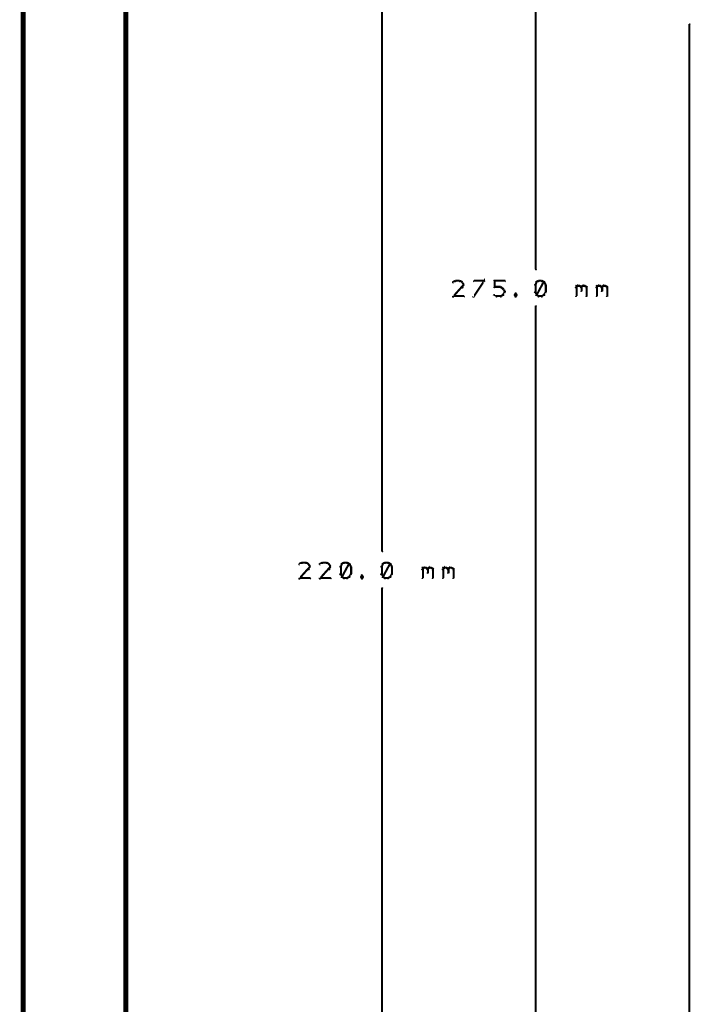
# Model space of a CAD drawing. Extents: x 178 to 725, y 26 to 878.
# Tile 89 of 93: x 652 to 718, y 585 to 681. Entities that reach past the tile are written whole.
import ezdxf

# ---------------------------------------------------------------- set-up
doc = ezdxf.new("R2010")
doc.units = 0
doc.layers.add('DIMENSIONS', color=2, linetype='CONTINUOUS')
doc.layers.add('DRAWING', color=4, linetype='CONTINUOUS')

msp = doc.modelspace()

# ---------------------------------------------------------------- linework, layer by layer
at = {"layer": 'DIMENSIONS', "color": 94}
for points in [[(702.6, 791.2, 0.1, 0.1, 1), (702.5, 791.2, 0, 0, 0), (702.5, 791.2, 0, 0, 0), (702.5, 791.2, 0.2, 0.2, 0), (702.5, 656.2, 0.2, 0.2, 0), (702.5, 656.2, 0, 0, 0), (702.5, 656.2, 0.1, 0.1, 0), (702.5, 656.2, 0.1, 0.1, 1), (702.6, 656.2, 0, 0, 0)], [(687.6, 736.2, 0.1, 0.1, 1), (687.5, 736.2, 0, 0, 0), (687.5, 736.2, 0, 0, 0), (687.5, 736.2, 0.2, 0.2, 0), (687.5, 628.7, 0.2, 0.2, 0), (687.5, 628.7, 0, 0, 0), (687.5, 628.7, 0.1, 0.1, 0), (687.5, 628.7, 0.1, 0.1, 1), (687.6, 628.7, 0, 0, 0)], [(717.5, 517.8, 0.1, 0.1, 1), (717.6, 517.8, 0, 0, 0), (717.5, 517.8, 0, 0, 0), (717.5, 517.8, 0.2, 0.2, 0), (717.5, 680.1, 0.2, 0.2, 0), (717.5, 680.1, 0, 0, 0), (717.5, 680.1, 0.1, 0.1, 0), (717.6, 680.1, 0.1, 0.1, 1), (717.5, 680.1, 0, 0, 0)], [(694.7, 655, 0.1, 0.1, 1), (694.7, 655.1, 0, 0, 0), (694.7, 655.1, 0, 0, 0), (694.7, 655.1, 0.2, 0.2, 0), (694.5, 655, 0.2, 0.2, 0), (694.5, 655, 0, 0, 0), (694.5, 655, 0.1, 0.1, 0), (694.4, 655, 0.1, 0.1, 1), (694.5, 654.9, 0, 0, 0)], [(695.1, 655, 0.1, 0.1, 1), (695.1, 655.1, 0, 0, 0), (695.1, 655.1, 0, 0, 0), (695.1, 655.1, 0.2, 0.2, 0), (694.7, 655.1, 0.2, 0.2, 0), (694.7, 655.1, 0, 0, 0), (694.7, 655.1, 0.1, 0.1, 0), (694.7, 655.1, 0.1, 0.1, 1), (694.7, 655, 0, 0, 0)], [(695.3, 654.9, 0.1, 0.1, 1), (695.3, 655, 0, 0, 0), (695.3, 655, 0, 0, 0), (695.3, 655, 0.2, 0.2, 0), (695.1, 655.1, 0.2, 0.2, 0), (695.1, 655.1, 0, 0, 0), (695.1, 655.1, 0.1, 0.1, 0), (695.1, 655.1, 0.1, 0.1, 1), (695.1, 655, 0, 0, 0)], [(696.4, 653.6, 0.1, 0.1, 1), (696.5, 653.5, 0, 0, 0), (696.5, 653.6, 0, 0, 0), (696.5, 653.6, 0.2, 0.2, 0), (697.5, 655.1, 0.2, 0.2, 0), (697.5, 655.1, 0, 0, 0), (697.5, 655.1, 0.1, 0.1, 0), (697.5, 655, 0.1, 0.1, 1), (697.4, 655.1, 0, 0, 0)], [(697.5, 655, 0.1, 0.1, 1), (697.5, 655.1, 0, 0, 0), (697.5, 655.1, 0, 0, 0), (697.5, 655.1, 0.2, 0.2, 0), (696.5, 655.1, 0.2, 0.2, 0), (696.5, 655.1, 0, 0, 0), (696.5, 655.1, 0.1, 0.1, 0), (696.5, 655.1, 0.1, 0.1, 1), (696.5, 655, 0, 0, 0)], [(698.4, 654.5, 0.1, 0.1, 1), (698.5, 654.5, 0, 0, 0), (698.5, 654.5, 0, 0, 0), (698.5, 654.5, 0.2, 0.2, 0), (698.5, 655.1, 0.2, 0.2, 0), (698.5, 655.1, 0, 0, 0), (698.5, 655.1, 0.1, 0.1, 0), (698.5, 655.1, 0.1, 0.1, 1), (698.4, 655.1, 0, 0, 0)], [(698.5, 655.1, 0.1, 0.1, 1), (698.5, 655, 0, 0, 0), (698.5, 655.1, 0, 0, 0), (698.5, 655.1, 0.2, 0.2, 0), (699.5, 655.1, 0.2, 0.2, 0), (699.5, 655.1, 0, 0, 0), (699.5, 655.1, 0.1, 0.1, 0), (699.5, 655, 0.1, 0.1, 1), (699.5, 655.1, 0, 0, 0)], [(702.8, 655, 0.1, 0.1, 1), (702.8, 655.1, 0, 0, 0), (702.8, 655.1, 0, 0, 0), (702.8, 655.1, 0.2, 0.2, 0), (702.6, 655, 0.2, 0.2, 0), (702.6, 655, 0, 0, 0), (702.6, 655, 0.1, 0.1, 0), (702.6, 655, 0.1, 0.1, 1), (702.6, 654.9, 0, 0, 0)], [(703.1, 655, 0.1, 0.1, 1), (703.1, 655.1, 0, 0, 0), (703.1, 655.1, 0, 0, 0), (703.1, 655.1, 0.2, 0.2, 0), (702.8, 655.1, 0.2, 0.2, 0), (702.8, 655.1, 0, 0, 0), (702.8, 655.1, 0.1, 0.1, 0), (702.8, 655.1, 0.1, 0.1, 1), (702.8, 655, 0, 0, 0)], [(703.3, 654.9, 0.1, 0.1, 1), (703.3, 655, 0, 0, 0), (703.3, 655, 0, 0, 0), (703.3, 655, 0.2, 0.2, 0), (703.1, 655.1, 0.2, 0.2, 0), (703.1, 655.1, 0, 0, 0), (703.1, 655.1, 0.1, 0.1, 0), (703.1, 655.1, 0.1, 0.1, 1), (703.1, 655, 0, 0, 0)], [(694.4, 653.6, 0.1, 0.1, 1), (694.5, 653.5, 0, 0, 0), (694.5, 653.6, 0, 0, 0), (694.5, 653.6, 0.2, 0.2, 0), (695.3, 654.5, 0.2, 0.2, 0), (695.3, 654.5, 0, 0, 0), (695.3, 654.5, 0.1, 0.1, 0), (695.4, 654.4, 0.1, 0.1, 1), (695.3, 654.5, 0, 0, 0)], [(695.4, 654.7, 0.1, 0.1, 1), (695.5, 654.7, 0, 0, 0), (695.5, 654.7, 0, 0, 0), (695.5, 654.7, 0.2, 0.2, 0), (695.3, 655, 0.2, 0.2, 0), (695.3, 655, 0, 0, 0), (695.3, 655, 0.1, 0.1, 0), (695.4, 655, 0.1, 0.1, 1), (695.3, 654.9, 0, 0, 0)], [(695.3, 654.5, 0.1, 0.1, 1), (695.4, 654.4, 0, 0, 0), (695.3, 654.5, 0, 0, 0), (695.3, 654.5, 0.2, 0.2, 0), (695.5, 654.7, 0.2, 0.2, 0), (695.5, 654.7, 0, 0, 0), (695.5, 654.7, 0.1, 0.1, 0), (695.5, 654.7, 0.1, 0.1, 1), (695.4, 654.7, 0, 0, 0)], [(699.1, 654.4, 0.1, 0.1, 1), (699.1, 654.5, 0, 0, 0), (699.1, 654.5, 0, 0, 0), (699.1, 654.5, 0.2, 0.2, 0), (698.5, 654.5, 0.2, 0.2, 0), (698.5, 654.5, 0, 0, 0), (698.5, 654.5, 0.1, 0.1, 0), (698.5, 654.5, 0.1, 0.1, 1), (698.5, 654.4, 0, 0, 0)], [(699.3, 654.3, 0.1, 0.1, 1), (699.3, 654.4, 0, 0, 0), (699.3, 654.3, 0, 0, 0), (699.3, 654.3, 0.2, 0.2, 0), (699.1, 654.5, 0.2, 0.2, 0), (699.1, 654.5, 0, 0, 0), (699.1, 654.5, 0.1, 0.1, 0), (699.1, 654.5, 0.1, 0.1, 1), (699.1, 654.4, 0, 0, 0)], [(699.4, 654.1, 0.1, 0.1, 1), (699.5, 654.1, 0, 0, 0), (699.5, 654.1, 0, 0, 0), (699.5, 654.1, 0.2, 0.2, 0), (699.3, 654.3, 0.2, 0.2, 0), (699.3, 654.3, 0, 0, 0), (699.3, 654.3, 0.1, 0.1, 0), (699.4, 654.3, 0.1, 0.1, 1), (699.3, 654.3, 0, 0, 0)], [(699.3, 653.7, 0.1, 0.1, 1), (699.4, 653.7, 0, 0, 0), (699.3, 653.7, 0, 0, 0), (699.3, 653.7, 0.2, 0.2, 0), (699.5, 654, 0.2, 0.2, 0), (699.5, 654, 0, 0, 0), (699.5, 654, 0.1, 0.1, 0), (699.5, 653.9, 0.1, 0.1, 1), (699.4, 654, 0, 0, 0)], [(699.4, 654, 0.1, 0.1, 1), (699.5, 654, 0, 0, 0), (699.5, 654, 0, 0, 0), (699.5, 654, 0.2, 0.2, 0), (699.5, 654.1, 0.2, 0.2, 0), (699.5, 654.1, 0, 0, 0), (699.5, 654.1, 0.1, 0.1, 0), (699.5, 654.1, 0.1, 0.1, 1), (699.4, 654.1, 0, 0, 0)], [(702.6, 654.9, 0.1, 0.1, 1), (702.5, 655, 0, 0, 0), (702.6, 655, 0, 0, 0), (702.6, 655, 0.2, 0.2, 0), (702.5, 654.7, 0.2, 0.2, 0), (702.5, 654.7, 0, 0, 0), (702.5, 654.7, 0.1, 0.1, 0), (702.4, 654.7, 0.1, 0.1, 1), (702.5, 654.7, 0, 0, 0)], [(702.5, 654.7, 0.1, 0.1, 1), (702.4, 654.7, 0, 0, 0), (702.5, 654.7, 0, 0, 0), (702.5, 654.7, 0.2, 0.2, 0), (702.5, 654, 0.2, 0.2, 0), (702.5, 654, 0, 0, 0), (702.5, 654, 0.1, 0.1, 0), (702.4, 654, 0.1, 0.1, 1), (702.5, 654, 0, 0, 0)], [(702.5, 653.7, 0.1, 0.1, 1), (702.6, 653.7, 0, 0, 0), (702.6, 653.7, 0, 0, 0), (702.6, 653.7, 0.2, 0.2, 0), (703.3, 655, 0.2, 0.2, 0), (703.3, 655, 0, 0, 0), (703.3, 655, 0.1, 0.1, 0), (703.4, 654.9, 0.1, 0.1, 1), (703.3, 655, 0, 0, 0)], [(703.4, 654.7, 0.1, 0.1, 1), (703.5, 654.7, 0, 0, 0), (703.5, 654.7, 0, 0, 0), (703.5, 654.7, 0.2, 0.2, 0), (703.3, 655, 0.2, 0.2, 0), (703.3, 655, 0, 0, 0), (703.3, 655, 0.1, 0.1, 0), (703.4, 655, 0.1, 0.1, 1), (703.3, 654.9, 0, 0, 0)], [(703.3, 653.7, 0.1, 0.1, 1), (703.4, 653.7, 0, 0, 0), (703.3, 653.7, 0, 0, 0), (703.3, 653.7, 0.2, 0.2, 0), (703.5, 654, 0.2, 0.2, 0), (703.5, 654, 0, 0, 0), (703.5, 654, 0.1, 0.1, 0), (703.5, 653.9, 0.1, 0.1, 1), (703.4, 654, 0, 0, 0)], [(703.4, 654, 0.1, 0.1, 1), (703.5, 654, 0, 0, 0), (703.5, 654, 0, 0, 0), (703.5, 654, 0.2, 0.2, 0), (703.5, 654.7, 0.2, 0.2, 0), (703.5, 654.7, 0, 0, 0), (703.5, 654.7, 0.1, 0.1, 0), (703.5, 654.7, 0.1, 0.1, 1), (703.4, 654.7, 0, 0, 0)], [(706.4, 654.5, 0.1, 0.1, 1), (706.5, 654.4, 0, 0, 0), (706.5, 654.5, 0, 0, 0), (706.5, 654.5, 0.2, 0.2, 0), (706.6, 654.6, 0.2, 0.2, 0), (706.6, 654.6, 0, 0, 0), (706.6, 654.6, 0.1, 0.1, 0), (706.6, 654.5, 0.1, 0.1, 1), (706.5, 654.6, 0, 0, 0)], [(706.4, 653.6, 0.1, 0.1, 1), (706.5, 653.6, 0, 0, 0), (706.5, 653.6, 0, 0, 0), (706.5, 653.6, 0.2, 0.2, 0), (706.5, 654.6, 0.2, 0.2, 0), (706.5, 654.6, 0, 0, 0), (706.5, 654.6, 0.1, 0.1, 0), (706.5, 654.6, 0.1, 0.1, 1), (706.4, 654.6, 0, 0, 0)], [(706.6, 654.6, 0.1, 0.1, 1), (706.6, 654.5, 0, 0, 0), (706.6, 654.6, 0, 0, 0), (706.6, 654.6, 0.2, 0.2, 0), (706.8, 654.6, 0.2, 0.2, 0), (706.8, 654.6, 0, 0, 0), (706.8, 654.6, 0.1, 0.1, 0), (706.8, 654.5, 0.1, 0.1, 1), (706.8, 654.6, 0, 0, 0)], [(706.9, 654.6, 0.1, 0.1, 1), (706.8, 654.5, 0, 0, 0), (706.8, 654.6, 0, 0, 0), (706.8, 654.6, 0.2, 0.2, 0), (707, 654.5, 0.2, 0.2, 0), (707, 654.5, 0, 0, 0), (707, 654.5, 0.1, 0.1, 0), (706.9, 654.4, 0.1, 0.1, 1), (707, 654.5, 0, 0, 0)], [(706.9, 654.5, 0.1, 0.1, 1), (707, 654.4, 0, 0, 0), (707, 654.5, 0, 0, 0), (707, 654.5, 0.2, 0.2, 0), (707.1, 654.6, 0.2, 0.2, 0), (707.1, 654.6, 0, 0, 0), (707.1, 654.6, 0.1, 0.1, 0), (707.1, 654.5, 0.1, 0.1, 1), (707, 654.6, 0, 0, 0)], [(707, 654.5, 0.1, 0.1, 1), (706.9, 654.5, 0, 0, 0), (707, 654.5, 0, 0, 0), (707, 654.5, 0.2, 0.2, 0), (707, 654.1, 0.2, 0.2, 0), (707, 654.1, 0, 0, 0), (707, 654.1, 0.1, 0.1, 0), (706.9, 654.1, 0.1, 0.1, 1), (707, 654.1, 0, 0, 0)], [(707.1, 654.6, 0.1, 0.1, 1), (707.1, 654.5, 0, 0, 0), (707.1, 654.6, 0, 0, 0), (707.1, 654.6, 0.2, 0.2, 0), (707.3, 654.6, 0.2, 0.2, 0), (707.3, 654.6, 0, 0, 0), (707.3, 654.6, 0.1, 0.1, 0), (707.3, 654.5, 0.1, 0.1, 1), (707.3, 654.6, 0, 0, 0)], [(707.4, 654.6, 0.1, 0.1, 1), (707.3, 654.5, 0, 0, 0), (707.3, 654.6, 0, 0, 0), (707.3, 654.6, 0.2, 0.2, 0), (707.5, 654.5, 0.2, 0.2, 0), (707.5, 654.5, 0, 0, 0), (707.5, 654.5, 0.1, 0.1, 0), (707.4, 654.4, 0.1, 0.1, 1), (707.5, 654.5, 0, 0, 0)], [(707.5, 654.5, 0.1, 0.1, 1), (707.4, 654.5, 0, 0, 0), (707.5, 654.5, 0, 0, 0), (707.5, 654.5, 0.2, 0.2, 0), (707.5, 653.6, 0.2, 0.2, 0), (707.5, 653.6, 0, 0, 0), (707.5, 653.6, 0.1, 0.1, 0), (707.4, 653.6, 0.1, 0.1, 1), (707.5, 653.6, 0, 0, 0)], [(708.4, 654.5, 0.1, 0.1, 1), (708.5, 654.4, 0, 0, 0), (708.5, 654.5, 0, 0, 0), (708.5, 654.5, 0.2, 0.2, 0), (708.6, 654.6, 0.2, 0.2, 0), (708.6, 654.6, 0, 0, 0), (708.6, 654.6, 0.1, 0.1, 0), (708.6, 654.5, 0.1, 0.1, 1), (708.5, 654.6, 0, 0, 0)], [(708.4, 653.6, 0.1, 0.1, 1), (708.5, 653.6, 0, 0, 0), (708.5, 653.6, 0, 0, 0), (708.5, 653.6, 0.2, 0.2, 0), (708.5, 654.6, 0.2, 0.2, 0), (708.5, 654.6, 0, 0, 0), (708.5, 654.6, 0.1, 0.1, 0), (708.5, 654.6, 0.1, 0.1, 1), (708.4, 654.6, 0, 0, 0)], [(708.6, 654.6, 0.1, 0.1, 1), (708.6, 654.5, 0, 0, 0), (708.6, 654.6, 0, 0, 0), (708.6, 654.6, 0.2, 0.2, 0), (708.8, 654.6, 0.2, 0.2, 0), (708.8, 654.6, 0, 0, 0), (708.8, 654.6, 0.1, 0.1, 0), (708.8, 654.5, 0.1, 0.1, 1), (708.8, 654.6, 0, 0, 0)], [(708.9, 654.6, 0.1, 0.1, 1), (708.8, 654.5, 0, 0, 0), (708.8, 654.6, 0, 0, 0), (708.8, 654.6, 0.2, 0.2, 0), (709, 654.5, 0.2, 0.2, 0), (709, 654.5, 0, 0, 0), (709, 654.5, 0.1, 0.1, 0), (708.9, 654.4, 0.1, 0.1, 1), (709, 654.5, 0, 0, 0)], [(708.9, 654.5, 0.1, 0.1, 1), (709, 654.4, 0, 0, 0), (709, 654.5, 0, 0, 0), (709, 654.5, 0.2, 0.2, 0), (709.1, 654.6, 0.2, 0.2, 0), (709.1, 654.6, 0, 0, 0), (709.1, 654.6, 0.1, 0.1, 0), (709.1, 654.5, 0.1, 0.1, 1), (709, 654.6, 0, 0, 0)], [(709, 654.5, 0.1, 0.1, 1), (708.9, 654.5, 0, 0, 0), (709, 654.5, 0, 0, 0), (709, 654.5, 0.2, 0.2, 0), (709, 654.1, 0.2, 0.2, 0), (709, 654.1, 0, 0, 0), (709, 654.1, 0.1, 0.1, 0), (708.9, 654.1, 0.1, 0.1, 1), (709, 654.1, 0, 0, 0)], [(709.1, 654.6, 0.1, 0.1, 1), (709.1, 654.5, 0, 0, 0), (709.1, 654.6, 0, 0, 0), (709.1, 654.6, 0.2, 0.2, 0), (709.3, 654.6, 0.2, 0.2, 0), (709.3, 654.6, 0, 0, 0), (709.3, 654.6, 0.1, 0.1, 0), (709.3, 654.5, 0.1, 0.1, 1), (709.3, 654.6, 0, 0, 0)], [(709.4, 654.6, 0.1, 0.1, 1), (709.3, 654.5, 0, 0, 0), (709.3, 654.6, 0, 0, 0), (709.3, 654.6, 0.2, 0.2, 0), (709.5, 654.5, 0.2, 0.2, 0), (709.5, 654.5, 0, 0, 0), (709.5, 654.5, 0.1, 0.1, 0), (709.4, 654.4, 0.1, 0.1, 1), (709.5, 654.5, 0, 0, 0)], [(709.5, 654.5, 0.1, 0.1, 1), (709.4, 654.5, 0, 0, 0), (709.5, 654.5, 0, 0, 0), (709.5, 654.5, 0.2, 0.2, 0), (709.5, 653.6, 0.2, 0.2, 0), (709.5, 653.6, 0, 0, 0), (709.5, 653.6, 0.1, 0.1, 0), (709.4, 653.6, 0.1, 0.1, 1), (709.5, 653.6, 0, 0, 0)], [(695.5, 653.5, 0.1, 0.1, 1), (695.5, 653.6, 0, 0, 0), (695.5, 653.6, 0, 0, 0), (695.5, 653.6, 0.2, 0.2, 0), (694.5, 653.6, 0.2, 0.2, 0), (694.5, 653.6, 0, 0, 0), (694.5, 653.6, 0.1, 0.1, 0), (694.5, 653.6, 0.1, 0.1, 1), (694.5, 653.5, 0, 0, 0)], [(698.5, 653.7, 0.1, 0.1, 1), (698.4, 653.7, 0, 0, 0), (698.5, 653.7, 0, 0, 0), (698.5, 653.7, 0.2, 0.2, 0), (698.7, 653.6, 0.2, 0.2, 0), (698.7, 653.6, 0, 0, 0), (698.7, 653.6, 0.1, 0.1, 0), (698.7, 653.5, 0.1, 0.1, 1), (698.7, 653.6, 0, 0, 0)], [(698.7, 653.6, 0.1, 0.1, 1), (698.7, 653.5, 0, 0, 0), (698.7, 653.6, 0, 0, 0), (698.7, 653.6, 0.2, 0.2, 0), (699.1, 653.6, 0.2, 0.2, 0), (699.1, 653.6, 0, 0, 0), (699.1, 653.6, 0.1, 0.1, 0), (699.1, 653.5, 0.1, 0.1, 1), (699.1, 653.6, 0, 0, 0)], [(699.1, 653.6, 0.1, 0.1, 1), (699.1, 653.5, 0, 0, 0), (699.1, 653.6, 0, 0, 0), (699.1, 653.6, 0.2, 0.2, 0), (699.3, 653.7, 0.2, 0.2, 0), (699.3, 653.7, 0, 0, 0), (699.3, 653.7, 0.1, 0.1, 0), (699.3, 653.7, 0.1, 0.1, 1), (699.3, 653.7, 0, 0, 0)], [(700.6, 653.8, 0.1, 0.1, 1), (700.5, 653.9, 0, 0, 0), (700.6, 653.8, 0, 0, 0), (700.6, 653.8, 0.2, 0.2, 0), (700.5, 653.7, 0.2, 0.2, 0), (700.5, 653.7, 0, 0, 0), (700.5, 653.7, 0.1, 0.1, 0), (700.4, 653.7, 0.1, 0.1, 1), (700.5, 653.7, 0, 0, 0)], [(700.5, 653.7, 0.1, 0.1, 1), (700.4, 653.7, 0, 0, 0), (700.5, 653.7, 0, 0, 0), (700.5, 653.7, 0.2, 0.2, 0), (700.6, 653.6, 0.2, 0.2, 0), (700.6, 653.6, 0, 0, 0), (700.6, 653.6, 0.1, 0.1, 0), (700.5, 653.5, 0.1, 0.1, 1), (700.6, 653.6, 0, 0, 0)], [(700.7, 653.7, 0.1, 0.1, 1), (700.7, 653.7, 0, 0, 0), (700.7, 653.7, 0, 0, 0), (700.7, 653.7, 0.2, 0.2, 0), (700.6, 653.8, 0.2, 0.2, 0), (700.6, 653.8, 0, 0, 0), (700.6, 653.8, 0.1, 0.1, 0), (700.6, 653.9, 0.1, 0.1, 1), (700.5, 653.8, 0, 0, 0)], [(700.5, 653.6, 0.1, 0.1, 1), (700.6, 653.5, 0, 0, 0), (700.6, 653.6, 0, 0, 0), (700.6, 653.6, 0.2, 0.2, 0), (700.7, 653.7, 0.2, 0.2, 0), (700.7, 653.7, 0, 0, 0), (700.7, 653.7, 0.1, 0.1, 0), (700.7, 653.7, 0.1, 0.1, 1), (700.7, 653.7, 0, 0, 0)], [(702.5, 654, 0.1, 0.1, 1), (702.4, 653.9, 0, 0, 0), (702.5, 654, 0, 0, 0), (702.5, 654, 0.2, 0.2, 0), (702.6, 653.7, 0.2, 0.2, 0), (702.6, 653.7, 0, 0, 0), (702.6, 653.7, 0.1, 0.1, 0), (702.5, 653.7, 0.1, 0.1, 1), (702.6, 653.7, 0, 0, 0)], [(702.6, 653.7, 0.1, 0.1, 1), (702.6, 653.7, 0, 0, 0), (702.6, 653.7, 0, 0, 0), (702.6, 653.7, 0.2, 0.2, 0), (702.8, 653.6, 0.2, 0.2, 0), (702.8, 653.6, 0, 0, 0), (702.8, 653.6, 0.1, 0.1, 0), (702.8, 653.5, 0.1, 0.1, 1), (702.8, 653.6, 0, 0, 0)], [(702.8, 653.6, 0.1, 0.1, 1), (702.8, 653.5, 0, 0, 0), (702.8, 653.6, 0, 0, 0), (702.8, 653.6, 0.2, 0.2, 0), (703.1, 653.6, 0.2, 0.2, 0), (703.1, 653.6, 0, 0, 0), (703.1, 653.6, 0.1, 0.1, 0), (703.1, 653.5, 0.1, 0.1, 1), (703.1, 653.6, 0, 0, 0)], [(703.1, 653.6, 0.1, 0.1, 1), (703.1, 653.5, 0, 0, 0), (703.1, 653.6, 0, 0, 0), (703.1, 653.6, 0.2, 0.2, 0), (703.3, 653.7, 0.2, 0.2, 0), (703.3, 653.7, 0, 0, 0), (703.3, 653.7, 0.1, 0.1, 0), (703.3, 653.7, 0.1, 0.1, 1), (703.3, 653.7, 0, 0, 0)], [(702.5, 517.8, 0.1, 0.1, 1), (702.6, 517.8, 0, 0, 0), (702.5, 517.8, 0, 0, 0), (702.5, 517.8, 0.2, 0.2, 0), (702.5, 652.6, 0.2, 0.2, 0), (702.5, 652.6, 0, 0, 0), (702.5, 652.6, 0.1, 0.1, 0), (702.6, 652.6, 0.1, 0.1, 1), (702.5, 652.6, 0, 0, 0)], [(679.7, 627.5, 0.1, 0.1, 1), (679.7, 627.6, 0, 0, 0), (679.7, 627.6, 0, 0, 0), (679.7, 627.6, 0.2, 0.2, 0), (679.5, 627.5, 0.2, 0.2, 0), (679.5, 627.5, 0, 0, 0), (679.5, 627.5, 0.1, 0.1, 0), (679.4, 627.5, 0.1, 0.1, 1), (679.5, 627.4, 0, 0, 0)], [(680.1, 627.5, 0.1, 0.1, 1), (680.1, 627.6, 0, 0, 0), (680.1, 627.6, 0, 0, 0), (680.1, 627.6, 0.2, 0.2, 0), (679.7, 627.6, 0.2, 0.2, 0), (679.7, 627.6, 0, 0, 0), (679.7, 627.6, 0.1, 0.1, 0), (679.7, 627.6, 0.1, 0.1, 1), (679.7, 627.5, 0, 0, 0)], [(680.3, 627.4, 0.1, 0.1, 1), (680.3, 627.5, 0, 0, 0), (680.3, 627.5, 0, 0, 0), (680.3, 627.5, 0.2, 0.2, 0), (680.1, 627.6, 0.2, 0.2, 0), (680.1, 627.6, 0, 0, 0), (680.1, 627.6, 0.1, 0.1, 0), (680.1, 627.6, 0.1, 0.1, 1), (680.1, 627.5, 0, 0, 0)], [(680.4, 627.2, 0.1, 0.1, 1), (680.5, 627.2, 0, 0, 0), (680.5, 627.2, 0, 0, 0), (680.5, 627.2, 0.2, 0.2, 0), (680.3, 627.5, 0.2, 0.2, 0), (680.3, 627.5, 0, 0, 0), (680.3, 627.5, 0.1, 0.1, 0), (680.4, 627.5, 0.1, 0.1, 1), (680.3, 627.4, 0, 0, 0)], [(680.3, 627, 0.1, 0.1, 1), (680.4, 626.9, 0, 0, 0), (680.3, 627, 0, 0, 0), (680.3, 627, 0.2, 0.2, 0), (680.5, 627.2, 0.2, 0.2, 0), (680.5, 627.2, 0, 0, 0), (680.5, 627.2, 0.1, 0.1, 0), (680.5, 627.2, 0.1, 0.1, 1), (680.4, 627.2, 0, 0, 0)], [(681.7, 627.5, 0.1, 0.1, 1), (681.7, 627.6, 0, 0, 0), (681.7, 627.6, 0, 0, 0), (681.7, 627.6, 0.2, 0.2, 0), (681.5, 627.5, 0.2, 0.2, 0), (681.5, 627.5, 0, 0, 0), (681.5, 627.5, 0.1, 0.1, 0), (681.4, 627.5, 0.1, 0.1, 1), (681.5, 627.4, 0, 0, 0)], [(682.1, 627.5, 0.1, 0.1, 1), (682.1, 627.6, 0, 0, 0), (682.1, 627.6, 0, 0, 0), (682.1, 627.6, 0.2, 0.2, 0), (681.7, 627.6, 0.2, 0.2, 0), (681.7, 627.6, 0, 0, 0), (681.7, 627.6, 0.1, 0.1, 0), (681.7, 627.6, 0.1, 0.1, 1), (681.7, 627.5, 0, 0, 0)], [(682.3, 627.4, 0.1, 0.1, 1), (682.3, 627.5, 0, 0, 0), (682.3, 627.5, 0, 0, 0), (682.3, 627.5, 0.2, 0.2, 0), (682.1, 627.6, 0.2, 0.2, 0), (682.1, 627.6, 0, 0, 0), (682.1, 627.6, 0.1, 0.1, 0), (682.1, 627.6, 0.1, 0.1, 1), (682.1, 627.5, 0, 0, 0)], [(682.4, 627.2, 0.1, 0.1, 1), (682.5, 627.2, 0, 0, 0), (682.5, 627.2, 0, 0, 0), (682.5, 627.2, 0.2, 0.2, 0), (682.3, 627.5, 0.2, 0.2, 0), (682.3, 627.5, 0, 0, 0), (682.3, 627.5, 0.1, 0.1, 0), (682.4, 627.5, 0.1, 0.1, 1), (682.3, 627.4, 0, 0, 0)], [(682.3, 627, 0.1, 0.1, 1), (682.4, 626.9, 0, 0, 0), (682.3, 627, 0, 0, 0), (682.3, 627, 0.2, 0.2, 0), (682.5, 627.2, 0.2, 0.2, 0), (682.5, 627.2, 0, 0, 0), (682.5, 627.2, 0.1, 0.1, 0), (682.5, 627.2, 0.1, 0.1, 1), (682.4, 627.2, 0, 0, 0)], [(683.6, 627.4, 0.1, 0.1, 1), (683.5, 627.5, 0, 0, 0), (683.6, 627.5, 0, 0, 0), (683.6, 627.5, 0.2, 0.2, 0), (683.5, 627.2, 0.2, 0.2, 0), (683.5, 627.2, 0, 0, 0), (683.5, 627.2, 0.1, 0.1, 0), (683.4, 627.2, 0.1, 0.1, 1), (683.5, 627.2, 0, 0, 0)], [(683.5, 627.2, 0.1, 0.1, 1), (683.4, 627.2, 0, 0, 0), (683.5, 627.2, 0, 0, 0), (683.5, 627.2, 0.2, 0.2, 0), (683.5, 626.5, 0.2, 0.2, 0), (683.5, 626.5, 0, 0, 0), (683.5, 626.5, 0.1, 0.1, 0), (683.4, 626.5, 0.1, 0.1, 1), (683.5, 626.5, 0, 0, 0)], [(683.5, 626.2, 0.1, 0.1, 1), (683.6, 626.2, 0, 0, 0), (683.6, 626.2, 0, 0, 0), (683.6, 626.2, 0.2, 0.2, 0), (684.3, 627.5, 0.2, 0.2, 0), (684.3, 627.5, 0, 0, 0), (684.3, 627.5, 0.1, 0.1, 0), (684.4, 627.4, 0.1, 0.1, 1), (684.3, 627.5, 0, 0, 0)], [(683.8, 627.5, 0.1, 0.1, 1), (683.8, 627.6, 0, 0, 0), (683.8, 627.6, 0, 0, 0), (683.8, 627.6, 0.2, 0.2, 0), (683.6, 627.5, 0.2, 0.2, 0), (683.6, 627.5, 0, 0, 0), (683.6, 627.5, 0.1, 0.1, 0), (683.6, 627.5, 0.1, 0.1, 1), (683.6, 627.4, 0, 0, 0)], [(684.1, 627.5, 0.1, 0.1, 1), (684.1, 627.6, 0, 0, 0), (684.1, 627.6, 0, 0, 0), (684.1, 627.6, 0.2, 0.2, 0), (683.8, 627.6, 0.2, 0.2, 0), (683.8, 627.6, 0, 0, 0), (683.8, 627.6, 0.1, 0.1, 0), (683.8, 627.6, 0.1, 0.1, 1), (683.8, 627.5, 0, 0, 0)], [(684.3, 627.4, 0.1, 0.1, 1), (684.3, 627.5, 0, 0, 0), (684.3, 627.5, 0, 0, 0), (684.3, 627.5, 0.2, 0.2, 0), (684.1, 627.6, 0.2, 0.2, 0), (684.1, 627.6, 0, 0, 0), (684.1, 627.6, 0.1, 0.1, 0), (684.1, 627.6, 0.1, 0.1, 1), (684.1, 627.5, 0, 0, 0)], [(684.4, 627.2, 0.1, 0.1, 1), (684.5, 627.2, 0, 0, 0), (684.5, 627.2, 0, 0, 0), (684.5, 627.2, 0.2, 0.2, 0), (684.3, 627.5, 0.2, 0.2, 0), (684.3, 627.5, 0, 0, 0), (684.3, 627.5, 0.1, 0.1, 0), (684.4, 627.5, 0.1, 0.1, 1), (684.3, 627.4, 0, 0, 0)], [(684.4, 626.5, 0.1, 0.1, 1), (684.5, 626.5, 0, 0, 0), (684.5, 626.5, 0, 0, 0), (684.5, 626.5, 0.2, 0.2, 0), (684.5, 627.2, 0.2, 0.2, 0), (684.5, 627.2, 0, 0, 0), (684.5, 627.2, 0.1, 0.1, 0), (684.5, 627.2, 0.1, 0.1, 1), (684.4, 627.2, 0, 0, 0)], [(687.6, 627.4, 0.1, 0.1, 1), (687.5, 627.5, 0, 0, 0), (687.6, 627.5, 0, 0, 0), (687.6, 627.5, 0.2, 0.2, 0), (687.5, 627.2, 0.2, 0.2, 0), (687.5, 627.2, 0, 0, 0), (687.5, 627.2, 0.1, 0.1, 0), (687.4, 627.2, 0.1, 0.1, 1), (687.5, 627.2, 0, 0, 0)], [(687.5, 627.2, 0.1, 0.1, 1), (687.4, 627.2, 0, 0, 0), (687.5, 627.2, 0, 0, 0), (687.5, 627.2, 0.2, 0.2, 0), (687.5, 626.5, 0.2, 0.2, 0), (687.5, 626.5, 0, 0, 0), (687.5, 626.5, 0.1, 0.1, 0), (687.4, 626.5, 0.1, 0.1, 1), (687.5, 626.5, 0, 0, 0)], [(687.5, 626.2, 0.1, 0.1, 1), (687.6, 626.2, 0, 0, 0), (687.6, 626.2, 0, 0, 0), (687.6, 626.2, 0.2, 0.2, 0), (688.3, 627.5, 0.2, 0.2, 0), (688.3, 627.5, 0, 0, 0), (688.3, 627.5, 0.1, 0.1, 0), (688.4, 627.4, 0.1, 0.1, 1), (688.3, 627.5, 0, 0, 0)], [(687.8, 627.5, 0.1, 0.1, 1), (687.8, 627.6, 0, 0, 0), (687.8, 627.6, 0, 0, 0), (687.8, 627.6, 0.2, 0.2, 0), (687.6, 627.5, 0.2, 0.2, 0), (687.6, 627.5, 0, 0, 0), (687.6, 627.5, 0.1, 0.1, 0), (687.6, 627.5, 0.1, 0.1, 1), (687.6, 627.4, 0, 0, 0)], [(688.1, 627.5, 0.1, 0.1, 1), (688.1, 627.6, 0, 0, 0), (688.1, 627.6, 0, 0, 0), (688.1, 627.6, 0.2, 0.2, 0), (687.8, 627.6, 0.2, 0.2, 0), (687.8, 627.6, 0, 0, 0), (687.8, 627.6, 0.1, 0.1, 0), (687.8, 627.6, 0.1, 0.1, 1), (687.8, 627.5, 0, 0, 0)], [(688.3, 627.4, 0.1, 0.1, 1), (688.3, 627.5, 0, 0, 0), (688.3, 627.5, 0, 0, 0), (688.3, 627.5, 0.2, 0.2, 0), (688.1, 627.6, 0.2, 0.2, 0), (688.1, 627.6, 0, 0, 0), (688.1, 627.6, 0.1, 0.1, 0), (688.1, 627.6, 0.1, 0.1, 1), (688.1, 627.5, 0, 0, 0)], [(688.4, 627.2, 0.1, 0.1, 1), (688.5, 627.2, 0, 0, 0), (688.5, 627.2, 0, 0, 0), (688.5, 627.2, 0.2, 0.2, 0), (688.3, 627.5, 0.2, 0.2, 0), (688.3, 627.5, 0, 0, 0), (688.3, 627.5, 0.1, 0.1, 0), (688.4, 627.5, 0.1, 0.1, 1), (688.3, 627.4, 0, 0, 0)], [(688.4, 626.5, 0.1, 0.1, 1), (688.5, 626.5, 0, 0, 0), (688.5, 626.5, 0, 0, 0), (688.5, 626.5, 0.2, 0.2, 0), (688.5, 627.2, 0.2, 0.2, 0), (688.5, 627.2, 0, 0, 0), (688.5, 627.2, 0.1, 0.1, 0), (688.5, 627.2, 0.1, 0.1, 1), (688.4, 627.2, 0, 0, 0)], [(691.4, 627, 0.1, 0.1, 1), (691.5, 626.9, 0, 0, 0), (691.5, 627, 0, 0, 0), (691.5, 627, 0.2, 0.2, 0), (691.6, 627.1, 0.2, 0.2, 0), (691.6, 627.1, 0, 0, 0), (691.6, 627.1, 0.1, 0.1, 0), (691.6, 627, 0.1, 0.1, 1), (691.5, 627.1, 0, 0, 0)], [(691.9, 627, 0.1, 0.1, 1), (692, 626.9, 0, 0, 0), (692, 627, 0, 0, 0), (692, 627, 0.2, 0.2, 0), (692.1, 627.1, 0.2, 0.2, 0), (692.1, 627.1, 0, 0, 0), (692.1, 627.1, 0.1, 0.1, 0), (692.1, 627, 0.1, 0.1, 1), (692, 627.1, 0, 0, 0)], [(693.4, 627, 0.1, 0.1, 1), (693.5, 626.9, 0, 0, 0), (693.5, 627, 0, 0, 0), (693.5, 627, 0.2, 0.2, 0), (693.6, 627.1, 0.2, 0.2, 0), (693.6, 627.1, 0, 0, 0), (693.6, 627.1, 0.1, 0.1, 0), (693.6, 627, 0.1, 0.1, 1), (693.5, 627.1, 0, 0, 0)], [(693.9, 627, 0.1, 0.1, 1), (694, 626.9, 0, 0, 0), (694, 627, 0, 0, 0), (694, 627, 0.2, 0.2, 0), (694.1, 627.1, 0.2, 0.2, 0), (694.1, 627.1, 0, 0, 0), (694.1, 627.1, 0.1, 0.1, 0), (694.1, 627, 0.1, 0.1, 1), (694, 627.1, 0, 0, 0)], [(679.4, 626.1, 0.1, 0.1, 1), (679.5, 626, 0, 0, 0), (679.5, 626.1, 0, 0, 0), (679.5, 626.1, 0.2, 0.2, 0), (680.3, 627, 0.2, 0.2, 0), (680.3, 627, 0, 0, 0), (680.3, 627, 0.1, 0.1, 0), (680.4, 626.9, 0.1, 0.1, 1), (680.3, 627, 0, 0, 0)], [(681.4, 626.1, 0.1, 0.1, 1), (681.5, 626, 0, 0, 0), (681.5, 626.1, 0, 0, 0), (681.5, 626.1, 0.2, 0.2, 0), (682.3, 627, 0.2, 0.2, 0), (682.3, 627, 0, 0, 0), (682.3, 627, 0.1, 0.1, 0), (682.4, 626.9, 0.1, 0.1, 1), (682.3, 627, 0, 0, 0)], [(683.5, 626.5, 0.1, 0.1, 1), (683.4, 626.4, 0, 0, 0), (683.5, 626.5, 0, 0, 0), (683.5, 626.5, 0.2, 0.2, 0), (683.6, 626.2, 0.2, 0.2, 0), (683.6, 626.2, 0, 0, 0), (683.6, 626.2, 0.1, 0.1, 0), (683.5, 626.2, 0.1, 0.1, 1), (683.6, 626.2, 0, 0, 0)], [(684.3, 626.2, 0.1, 0.1, 1), (684.4, 626.2, 0, 0, 0), (684.3, 626.2, 0, 0, 0), (684.3, 626.2, 0.2, 0.2, 0), (684.5, 626.5, 0.2, 0.2, 0), (684.5, 626.5, 0, 0, 0), (684.5, 626.5, 0.1, 0.1, 0), (684.5, 626.4, 0.1, 0.1, 1), (684.4, 626.5, 0, 0, 0)], [(685.6, 626.3, 0.1, 0.1, 1), (685.5, 626.4, 0, 0, 0), (685.6, 626.3, 0, 0, 0), (685.6, 626.3, 0.2, 0.2, 0), (685.5, 626.2, 0.2, 0.2, 0), (685.5, 626.2, 0, 0, 0), (685.5, 626.2, 0.1, 0.1, 0), (685.4, 626.2, 0.1, 0.1, 1), (685.5, 626.2, 0, 0, 0)], [(685.5, 626.2, 0.1, 0.1, 1), (685.4, 626.2, 0, 0, 0), (685.5, 626.2, 0, 0, 0), (685.5, 626.2, 0.2, 0.2, 0), (685.6, 626.1, 0.2, 0.2, 0), (685.6, 626.1, 0, 0, 0), (685.6, 626.1, 0.1, 0.1, 0), (685.5, 626, 0.1, 0.1, 1), (685.6, 626.1, 0, 0, 0)], [(685.7, 626.2, 0.1, 0.1, 1), (685.7, 626.2, 0, 0, 0), (685.7, 626.2, 0, 0, 0), (685.7, 626.2, 0.2, 0.2, 0), (685.6, 626.3, 0.2, 0.2, 0), (685.6, 626.3, 0, 0, 0), (685.6, 626.3, 0.1, 0.1, 0), (685.6, 626.4, 0.1, 0.1, 1), (685.5, 626.3, 0, 0, 0)], [(687.5, 626.5, 0.1, 0.1, 1), (687.4, 626.4, 0, 0, 0), (687.5, 626.5, 0, 0, 0), (687.5, 626.5, 0.2, 0.2, 0), (687.6, 626.2, 0.2, 0.2, 0), (687.6, 626.2, 0, 0, 0), (687.6, 626.2, 0.1, 0.1, 0), (687.5, 626.2, 0.1, 0.1, 1), (687.6, 626.2, 0, 0, 0)], [(688.3, 626.2, 0.1, 0.1, 1), (688.4, 626.2, 0, 0, 0), (688.3, 626.2, 0, 0, 0), (688.3, 626.2, 0.2, 0.2, 0), (688.5, 626.5, 0.2, 0.2, 0), (688.5, 626.5, 0, 0, 0), (688.5, 626.5, 0.1, 0.1, 0), (688.5, 626.4, 0.1, 0.1, 1), (688.4, 626.5, 0, 0, 0)], [(691.4, 626.1, 0.1, 0.1, 1), (691.5, 626.1, 0, 0, 0), (691.5, 626.1, 0, 0, 0), (691.5, 626.1, 0.2, 0.2, 0), (691.5, 627.1, 0.2, 0.2, 0), (691.5, 627.1, 0, 0, 0), (691.5, 627.1, 0.1, 0.1, 0), (691.5, 627.1, 0.1, 0.1, 1), (691.4, 627.1, 0, 0, 0)], [(691.6, 627.1, 0.1, 0.1, 1), (691.6, 627, 0, 0, 0), (691.6, 627.1, 0, 0, 0), (691.6, 627.1, 0.2, 0.2, 0), (691.8, 627.1, 0.2, 0.2, 0), (691.8, 627.1, 0, 0, 0), (691.8, 627.1, 0.1, 0.1, 0), (691.8, 627, 0.1, 0.1, 1), (691.8, 627.1, 0, 0, 0)], [(691.9, 627.1, 0.1, 0.1, 1), (691.8, 627, 0, 0, 0), (691.8, 627.1, 0, 0, 0), (691.8, 627.1, 0.2, 0.2, 0), (692, 627, 0.2, 0.2, 0), (692, 627, 0, 0, 0), (692, 627, 0.1, 0.1, 0), (691.9, 626.9, 0.1, 0.1, 1), (692, 627, 0, 0, 0)], [(692, 627, 0.1, 0.1, 1), (691.9, 627, 0, 0, 0), (692, 627, 0, 0, 0), (692, 627, 0.2, 0.2, 0), (692, 626.6, 0.2, 0.2, 0), (692, 626.6, 0, 0, 0), (692, 626.6, 0.1, 0.1, 0), (691.9, 626.6, 0.1, 0.1, 1), (692, 626.6, 0, 0, 0)], [(692.1, 627.1, 0.1, 0.1, 1), (692.1, 627, 0, 0, 0), (692.1, 627.1, 0, 0, 0), (692.1, 627.1, 0.2, 0.2, 0), (692.3, 627.1, 0.2, 0.2, 0), (692.3, 627.1, 0, 0, 0), (692.3, 627.1, 0.1, 0.1, 0), (692.3, 627, 0.1, 0.1, 1), (692.3, 627.1, 0, 0, 0)], [(692.4, 627.1, 0.1, 0.1, 1), (692.3, 627, 0, 0, 0), (692.3, 627.1, 0, 0, 0), (692.3, 627.1, 0.2, 0.2, 0), (692.5, 627, 0.2, 0.2, 0), (692.5, 627, 0, 0, 0), (692.5, 627, 0.1, 0.1, 0), (692.4, 626.9, 0.1, 0.1, 1), (692.5, 627, 0, 0, 0)], [(692.5, 627, 0.1, 0.1, 1), (692.4, 627, 0, 0, 0), (692.5, 627, 0, 0, 0), (692.5, 627, 0.2, 0.2, 0), (692.5, 626.1, 0.2, 0.2, 0), (692.5, 626.1, 0, 0, 0), (692.5, 626.1, 0.1, 0.1, 0), (692.4, 626.1, 0.1, 0.1, 1), (692.5, 626.1, 0, 0, 0)], [(693.4, 626.1, 0.1, 0.1, 1), (693.5, 626.1, 0, 0, 0), (693.5, 626.1, 0, 0, 0), (693.5, 626.1, 0.2, 0.2, 0), (693.5, 627.1, 0.2, 0.2, 0), (693.5, 627.1, 0, 0, 0), (693.5, 627.1, 0.1, 0.1, 0), (693.5, 627.1, 0.1, 0.1, 1), (693.4, 627.1, 0, 0, 0)], [(693.6, 627.1, 0.1, 0.1, 1), (693.6, 627, 0, 0, 0), (693.6, 627.1, 0, 0, 0), (693.6, 627.1, 0.2, 0.2, 0), (693.8, 627.1, 0.2, 0.2, 0), (693.8, 627.1, 0, 0, 0), (693.8, 627.1, 0.1, 0.1, 0), (693.8, 627, 0.1, 0.1, 1), (693.8, 627.1, 0, 0, 0)], [(693.9, 627.1, 0.1, 0.1, 1), (693.8, 627, 0, 0, 0), (693.8, 627.1, 0, 0, 0), (693.8, 627.1, 0.2, 0.2, 0), (694, 627, 0.2, 0.2, 0), (694, 627, 0, 0, 0), (694, 627, 0.1, 0.1, 0), (693.9, 626.9, 0.1, 0.1, 1), (694, 627, 0, 0, 0)], [(694, 627, 0.1, 0.1, 1), (693.9, 627, 0, 0, 0), (694, 627, 0, 0, 0), (694, 627, 0.2, 0.2, 0), (694, 626.6, 0.2, 0.2, 0), (694, 626.6, 0, 0, 0), (694, 626.6, 0.1, 0.1, 0), (693.9, 626.6, 0.1, 0.1, 1), (694, 626.6, 0, 0, 0)], [(694.1, 627.1, 0.1, 0.1, 1), (694.1, 627, 0, 0, 0), (694.1, 627.1, 0, 0, 0), (694.1, 627.1, 0.2, 0.2, 0), (694.3, 627.1, 0.2, 0.2, 0), (694.3, 627.1, 0, 0, 0), (694.3, 627.1, 0.1, 0.1, 0), (694.3, 627, 0.1, 0.1, 1), (694.3, 627.1, 0, 0, 0)], [(694.4, 627.1, 0.1, 0.1, 1), (694.3, 627, 0, 0, 0), (694.3, 627.1, 0, 0, 0), (694.3, 627.1, 0.2, 0.2, 0), (694.5, 627, 0.2, 0.2, 0), (694.5, 627, 0, 0, 0), (694.5, 627, 0.1, 0.1, 0), (694.4, 626.9, 0.1, 0.1, 1), (694.5, 627, 0, 0, 0)], [(694.5, 627, 0.1, 0.1, 1), (694.4, 627, 0, 0, 0), (694.5, 627, 0, 0, 0), (694.5, 627, 0.2, 0.2, 0), (694.5, 626.1, 0.2, 0.2, 0), (694.5, 626.1, 0, 0, 0), (694.5, 626.1, 0.1, 0.1, 0), (694.4, 626.1, 0.1, 0.1, 1), (694.5, 626.1, 0, 0, 0)], [(680.5, 626, 0.1, 0.1, 1), (680.5, 626.1, 0, 0, 0), (680.5, 626.1, 0, 0, 0), (680.5, 626.1, 0.2, 0.2, 0), (679.5, 626.1, 0.2, 0.2, 0), (679.5, 626.1, 0, 0, 0), (679.5, 626.1, 0.1, 0.1, 0), (679.5, 626.1, 0.1, 0.1, 1), (679.5, 626, 0, 0, 0)], [(682.5, 626, 0.1, 0.1, 1), (682.5, 626.1, 0, 0, 0), (682.5, 626.1, 0, 0, 0), (682.5, 626.1, 0.2, 0.2, 0), (681.5, 626.1, 0.2, 0.2, 0), (681.5, 626.1, 0, 0, 0), (681.5, 626.1, 0.1, 0.1, 0), (681.5, 626.1, 0.1, 0.1, 1), (681.5, 626, 0, 0, 0)], [(683.6, 626.2, 0.1, 0.1, 1), (683.6, 626.2, 0, 0, 0), (683.6, 626.2, 0, 0, 0), (683.6, 626.2, 0.2, 0.2, 0), (683.8, 626.1, 0.2, 0.2, 0), (683.8, 626.1, 0, 0, 0), (683.8, 626.1, 0.1, 0.1, 0), (683.8, 626, 0.1, 0.1, 1), (683.8, 626.1, 0, 0, 0)], [(683.8, 626.1, 0.1, 0.1, 1), (683.8, 626, 0, 0, 0), (683.8, 626.1, 0, 0, 0), (683.8, 626.1, 0.2, 0.2, 0), (684.1, 626.1, 0.2, 0.2, 0), (684.1, 626.1, 0, 0, 0), (684.1, 626.1, 0.1, 0.1, 0), (684.1, 626, 0.1, 0.1, 1), (684.1, 626.1, 0, 0, 0)], [(684.1, 626.1, 0.1, 0.1, 1), (684.1, 626, 0, 0, 0), (684.1, 626.1, 0, 0, 0), (684.1, 626.1, 0.2, 0.2, 0), (684.3, 626.2, 0.2, 0.2, 0), (684.3, 626.2, 0, 0, 0), (684.3, 626.2, 0.1, 0.1, 0), (684.3, 626.2, 0.1, 0.1, 1), (684.3, 626.2, 0, 0, 0)], [(685.5, 626.1, 0.1, 0.1, 1), (685.6, 626, 0, 0, 0), (685.6, 626.1, 0, 0, 0), (685.6, 626.1, 0.2, 0.2, 0), (685.7, 626.2, 0.2, 0.2, 0), (685.7, 626.2, 0, 0, 0), (685.7, 626.2, 0.1, 0.1, 0), (685.7, 626.2, 0.1, 0.1, 1), (685.7, 626.2, 0, 0, 0)], [(687.6, 626.2, 0.1, 0.1, 1), (687.6, 626.2, 0, 0, 0), (687.6, 626.2, 0, 0, 0), (687.6, 626.2, 0.2, 0.2, 0), (687.8, 626.1, 0.2, 0.2, 0), (687.8, 626.1, 0, 0, 0), (687.8, 626.1, 0.1, 0.1, 0), (687.8, 626, 0.1, 0.1, 1), (687.8, 626.1, 0, 0, 0)], [(687.8, 626.1, 0.1, 0.1, 1), (687.8, 626, 0, 0, 0), (687.8, 626.1, 0, 0, 0), (687.8, 626.1, 0.2, 0.2, 0), (688.1, 626.1, 0.2, 0.2, 0), (688.1, 626.1, 0, 0, 0), (688.1, 626.1, 0.1, 0.1, 0), (688.1, 626, 0.1, 0.1, 1), (688.1, 626.1, 0, 0, 0)], [(688.1, 626.1, 0.1, 0.1, 1), (688.1, 626, 0, 0, 0), (688.1, 626.1, 0, 0, 0), (688.1, 626.1, 0.2, 0.2, 0), (688.3, 626.2, 0.2, 0.2, 0), (688.3, 626.2, 0, 0, 0), (688.3, 626.2, 0.1, 0.1, 0), (688.3, 626.2, 0.1, 0.1, 1), (688.3, 626.2, 0, 0, 0)], [(687.5, 517.8, 0.1, 0.1, 1), (687.6, 517.8, 0, 0, 0), (687.5, 517.8, 0, 0, 0), (687.5, 517.8, 0.2, 0.2, 0), (687.5, 625.1, 0.2, 0.2, 0), (687.5, 625.1, 0, 0, 0), (687.5, 625.1, 0.1, 0.1, 0), (687.6, 625.1, 0.1, 0.1, 1), (687.5, 625.1, 0, 0, 0)]]:
    msp.add_lwpolyline(points, format="xyseb", dxfattribs=at)
at = {"layer": 'DRAWING', "color": 2}
msp.add_lwpolyline([(652.5, 717, 0.5, 0.5, 0), (652.5, 517, 0, 0, 0), (652.5, 517, 0.3, 0.3, 0), (652.7, 517, 0.3, 0.3, -1), (652.4, 517, 0, 0, 0), (652.5, 516.9, 0.3, 0.3, -1), (652.5, 517.1, 0, 0, 0), (652.5, 517, 0, 0, 0), (652.5, 517, 0.5, 0.5, 0), (662.5, 517, 0, 0, 0), (662.5, 517, 0.3, 0.3, 0), (662.5, 517.1, 0.3, 0.3, -1), (662.5, 516.9, 0, 0, 0), (662.7, 517, 0.3, 0.3, -1), (662.4, 517, 0, 0, 0), (662.5, 517, 0, 0, 0), (662.5, 517, 0.5, 0.5, 0), (662.5, 717, 0, 0, 0)], format="xyseb", dxfattribs=at)

doc.saveas('drawing.dxf')
